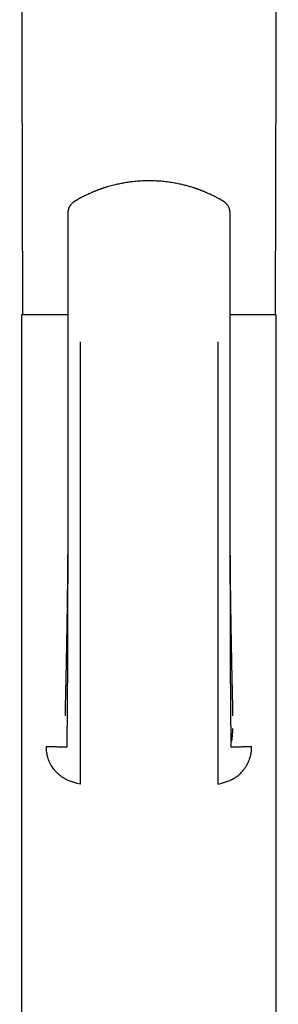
# Model space of a CAD drawing. Header units: millimetres. Extents: x 8 to 719, y 12 to 786.
# Tile 33 of 37: x 422 to 447, y 583 to 679. Entities that reach past the tile are written whole.
import ezdxf

# ---------------------------------------------------------------- set-up
doc = ezdxf.new("R2010")
doc.units = ezdxf.units.MM

msp = doc.modelspace()

# ---------------------------------------------------------------- linework, layer by layer
at = {"color": 7, "linetype": 'Continuous', "lineweight": 30}
for p, q in [((442.759, 660.322), (442.759, 660.321)), ((422.469, 650.316), (422.469, 581.186)), ((426.962, 650.316), (422.469, 650.316)), ((447.269, 650.316), (442.776, 650.316)), ((447.269, 581.186), (447.269, 650.316)), ((426.966, 647.684), (426.969, 647.684)), ((428.169, 604.638), (427.869, 604.727)), ((441.569, 604.638), (441.869, 604.727)), ((422.469, 584.797), (422.469, 583.297)), ((447.269, 583.297), (447.269, 584.797))]:
    msp.add_line(p, q, dxfattribs=at)
at = {"color": 7, "linetype": 'Continuous', "lineweight": 30, "flags": 128}
for points in [[(422.276, 755.184), (422.386, 712.437), (422.547, 650.316)], [(447.192, 650.316), (447.352, 712.433), (447.463, 755.187)]]:
    msp.add_lwpolyline(points, dxfattribs=at)
at = {"color": 7, "linetype": 'Continuous', "lineweight": 30}
for points, knots in [([(442.067, 661.395), (442, 661.435), (441.87, 661.512), (441.676, 661.621), (441.49, 661.722), (441.313, 661.815), (441.144, 661.901), (440.986, 661.978), (440.839, 662.047), (440.704, 662.109), (440.577, 662.165), (440.459, 662.217), (440.345, 662.265), (440.236, 662.31), (440.133, 662.352), (440.042, 662.388), (439.962, 662.419), (439.897, 662.443), (439.846, 662.463), (439.806, 662.478), (439.772, 662.49), (439.743, 662.501), (439.72, 662.509), (439.699, 662.517), (439.675, 662.525), (439.644, 662.537), (439.603, 662.551), (439.546, 662.571), (439.475, 662.595), (439.394, 662.623), (439.313, 662.65), (439.198, 662.687), (439.048, 662.734), (438.866, 662.789), (438.682, 662.842), (438.489, 662.894), (438.283, 662.946), (438.065, 662.998), (437.833, 663.05), (437.59, 663.099), (437.333, 663.147), (437.064, 663.192), (436.782, 663.233), (436.488, 663.27), (436.184, 663.302), (435.876, 663.327), (435.571, 663.345), (435.274, 663.357), (434.978, 663.362), (434.686, 663.361), (434.396, 663.355), (434.116, 663.342), (433.845, 663.325), (433.584, 663.304), (433.331, 663.278), (433.094, 663.25), (432.873, 663.22), (432.666, 663.189), (432.461, 663.156), (432.251, 663.118), (432.03, 663.075), (431.801, 663.026), (431.564, 662.972), (431.32, 662.912), (431.066, 662.844), (430.858, 662.784), (430.699, 662.736), (430.591, 662.703), (430.484, 662.669), (430.383, 662.635), (430.29, 662.604), (430.208, 662.576), (430.137, 662.551), (430.082, 662.532), (430.041, 662.517), (430.012, 662.506), (429.988, 662.497), (429.968, 662.49), (429.952, 662.485), (429.937, 662.479), (429.917, 662.471), (429.885, 662.46), (429.841, 662.443), (429.786, 662.422), (429.72, 662.396), (429.642, 662.366), (429.554, 662.331), (429.457, 662.291), (429.35, 662.247), (429.234, 662.197), (429.108, 662.142), (428.972, 662.08), (428.827, 662.013), (428.666, 661.936), (428.491, 661.848), (428.3, 661.75), (428.099, 661.641), (427.887, 661.523), (427.745, 661.439), (427.672, 661.395)], [0, 0, 0, 0, 0.015692, 0.030639, 0.044843, 0.058302, 0.071017, 0.082987, 0.093592, 0.103535, 0.112816, 0.121436, 0.129394, 0.137635, 0.145022, 0.151555, 0.157236, 0.162062, 0.165433, 0.168225, 0.170583, 0.172639, 0.174255, 0.175483, 0.177087, 0.179325, 0.182196, 0.1857, 0.191366, 0.197092, 0.202744, 0.208324, 0.221316, 0.233894, 0.24606, 0.259332, 0.273383, 0.288211, 0.303817, 0.3202, 0.33736, 0.355297, 0.37401, 0.393501, 0.41377, 0.434208, 0.454231, 0.473737, 0.49273, 0.512261, 0.531214, 0.549589, 0.567386, 0.584607, 0.601253, 0.617322, 0.631546, 0.645286, 0.658638, 0.672591, 0.687406, 0.703086, 0.718861, 0.735426, 0.752784, 0.770936, 0.778284, 0.785756, 0.793346, 0.800551, 0.807019, 0.812749, 0.817742, 0.821997, 0.824364, 0.826421, 0.828165, 0.829576, 0.830636, 0.831457, 0.832756, 0.835037, 0.838141, 0.84207, 0.846822, 0.852398, 0.858799, 0.865719, 0.8734, 0.881841, 0.891043, 0.901007, 0.911731, 0.923216, 0.93673, 0.951165, 0.966522, 0.9828, 1, 1, 1, 1]), ([(427.672, 661.395), (427.657, 661.386), (427.629, 661.369), (427.592, 661.345), (427.562, 661.324), (427.533, 661.304), (427.502, 661.28), (427.464, 661.25), (427.427, 661.219), (427.393, 661.189), (427.362, 661.16), (427.333, 661.131), (427.305, 661.102), (427.28, 661.074), (427.252, 661.041), (427.224, 661.006), (427.198, 660.97), (427.174, 660.936), (427.152, 660.902), (427.126, 660.859), (427.101, 660.812), (427.077, 660.763), (427.058, 660.718), (427.043, 660.678), (427.03, 660.639), (427.019, 660.603), (427.01, 660.57), (427.002, 660.537), (426.995, 660.499), (426.987, 660.449), (426.98, 660.389), (426.979, 660.345), (426.978, 660.321)], [0, 0, 0, 0, 0.038821, 0.071653, 0.098395, 0.118944, 0.1516, 0.186188, 0.228888, 0.260414, 0.289192, 0.325391, 0.354115, 0.381056, 0.412827, 0.449798, 0.484246, 0.513881, 0.542745, 0.578423, 0.62396, 0.6641, 0.699271, 0.732146, 0.760426, 0.789805, 0.814778, 0.836345, 0.864513, 0.901407, 0.946691, 1, 1, 1, 1]), ([(442.76, 660.321), (442.759, 660.345), (442.758, 660.389), (442.752, 660.449), (442.744, 660.499), (442.736, 660.537), (442.728, 660.57), (442.72, 660.603), (442.709, 660.639), (442.696, 660.676), (442.683, 660.712), (442.667, 660.749), (442.649, 660.79), (442.627, 660.833), (442.604, 660.873), (442.583, 660.907), (442.564, 660.938), (442.542, 660.969), (442.516, 661.004), (442.488, 661.039), (442.461, 661.07), (442.436, 661.098), (442.412, 661.125), (442.387, 661.15), (442.364, 661.171), (442.345, 661.189), (442.326, 661.206), (442.304, 661.226), (442.279, 661.247), (442.257, 661.264), (442.241, 661.277), (442.228, 661.286), (442.215, 661.296), (442.199, 661.309), (442.176, 661.324), (442.147, 661.345), (442.109, 661.369), (442.082, 661.386), (442.066, 661.395)], [0, 0, 0, 0, 0.05337, 0.098684, 0.135581, 0.163731, 0.185263, 0.210212, 0.239585, 0.267864, 0.296065, 0.325419, 0.358098, 0.395143, 0.433384, 0.461076, 0.486126, 0.514914, 0.54833, 0.584419, 0.615958, 0.642331, 0.669979, 0.698812, 0.723084, 0.740173, 0.758434, 0.780743, 0.807844, 0.8314, 0.843791, 0.855549, 0.866779, 0.881059, 0.901608, 0.928349, 0.96118, 1, 1, 1, 1]), ([(426.98, 660.322), (426.98, 660.269), (426.979, 660.064), (426.978, 659.702), (426.977, 659.232), (426.976, 658.749), (426.975, 658.253), (426.974, 657.745), (426.973, 657.238), (426.972, 656.733), (426.971, 656.232), (426.97, 655.72), (426.969, 655.197), (426.969, 654.664), (426.968, 654.119), (426.967, 653.563), (426.966, 652.996), (426.965, 652.418), (426.965, 651.829), (426.964, 651.23), (426.963, 650.631), (426.963, 650.033), (426.962, 649.438), (426.962, 648.833), (426.961, 648.247), (426.961, 647.863), (426.961, 647.684)], [0, 0, 0, 0, 0.0126041, 0.0487636, 0.0859522, 0.1241702, 0.163418, 0.2036959, 0.2450042, 0.2837758, 0.3234138, 0.3639187, 0.4052907, 0.44753, 0.4906371, 0.5346121, 0.5794553, 0.6251669, 0.6717469, 0.7191955, 0.7675127, 0.8138642, 0.8609875, 0.9088822, 0.9575477, 1, 1, 1, 1]), ([(442.778, 647.686), (442.777, 648.044), (442.777, 648.794), (442.776, 649.939), (442.774, 651.125), (442.773, 652.321), (442.771, 653.527), (442.769, 654.719), (442.768, 655.898), (442.766, 657.063), (442.763, 658.236), (442.761, 659.324), (442.759, 660.02), (442.759, 660.322)], [0, 0, 0, 0, 0.085078, 0.178077, 0.271881, 0.366487, 0.461894, 0.558102, 0.649548, 0.741711, 0.834595, 0.928207, 1, 1, 1, 1]), ([(426.965, 647.686), (426.965, 647.482), (426.964, 647.079), (426.962, 646.479), (426.961, 645.891), (426.961, 645.316), (426.96, 644.752), (426.96, 644.201), (426.96, 643.663), (426.96, 643.129), (426.96, 642.599), (426.961, 642.076), (426.961, 641.566), (426.961, 641.071), (426.962, 640.589), (426.962, 640.122), (426.962, 639.669), (426.963, 639.23), (426.963, 638.805), (426.963, 638.395), (426.964, 637.999), (426.964, 637.624), (426.964, 637.269), (426.964, 636.935), (426.965, 636.612), (426.965, 636.303), (426.965, 635.87), (426.965, 635.31), (426.966, 634.621), (426.966, 633.936), (426.966, 633.254), (426.967, 632.575), (426.967, 631.793), (426.967, 631.172), (426.966, 630.716), (426.966, 630.533), (426.966, 630.359), (426.965, 630.186), (426.964, 630.016), (426.963, 629.848), (426.962, 629.695), (426.961, 629.556), (426.961, 629.431), (426.96, 629.354), (426.96, 629.317)], [0, 0, 0, 0, 0.033069, 0.065512, 0.097319, 0.128479, 0.158986, 0.188832, 0.21801, 0.246515, 0.27565, 0.304036, 0.331669, 0.358545, 0.384662, 0.410017, 0.434607, 0.458432, 0.481491, 0.503782, 0.525304, 0.54606, 0.564927, 0.583115, 0.600623, 0.617454, 0.633607, 0.671284, 0.70877, 0.74609, 0.783251, 0.820261, 0.857127, 0.911381, 0.921911, 0.931957, 0.941481, 0.950485, 0.96053, 0.969847, 0.978443, 0.986326, 0.993507, 1, 1, 1, 1]), ([(428.169, 647.686), (428.169, 646.213), (428.169, 643.267), (428.169, 638.859), (428.169, 634.462), (428.169, 630.081), (428.169, 625.962), (428.169, 622.103), (428.169, 618.503), (428.169, 615.817), (428.169, 614.032), (428.169, 613.14), (428.169, 612.251), (428.169, 611.361), (428.169, 610.495), (428.169, 609.736), (428.169, 609.092), (428.169, 608.564), (428.169, 608.097), (428.169, 607.666), (428.169, 607.304), (428.169, 607.031), (428.169, 606.929), (428.169, 606.878)], [0, 0, 0, 0, 0.100118, 0.200225, 0.300317, 0.400397, 0.500464, 0.58384, 0.667207, 0.750568, 0.771408, 0.792247, 0.813086, 0.833919, 0.854718, 0.8755, 0.891066, 0.906639, 0.922195, 0.937735, 0.958479, 0.979224, 1, 1, 1, 1]), ([(441.569, 647.686), (441.569, 647.114), (441.569, 645.97), (441.569, 644.256), (441.569, 642.543), (441.569, 640.83), (441.569, 639.117), (441.569, 637.403), (441.569, 635.735), (441.569, 634.116), (441.569, 632.546), (441.569, 630.979), (441.569, 629.419), (441.569, 627.865), (441.569, 626.345), (441.569, 624.858), (441.569, 623.405), (441.569, 621.958), (441.569, 620.615), (441.569, 619.37), (441.569, 618.221), (441.569, 617.059), (441.569, 615.941), (441.569, 614.868), (441.569, 613.837), (441.569, 613.006), (441.569, 612.379), (441.569, 611.96), (441.569, 611.54), (441.569, 611.12), (441.569, 610.705), (441.569, 610.338), (441.569, 610.02), (441.569, 609.749), (441.569, 609.484), (441.569, 609.225), (441.569, 608.975), (441.569, 608.734), (441.569, 608.505), (441.569, 608.288), (441.569, 608.087), (441.569, 607.901), (441.569, 607.731), (441.569, 607.578), (441.569, 607.442), (441.569, 607.322), (441.569, 607.208), (441.569, 607.104), (441.569, 607.011), (441.569, 606.935), (441.569, 606.897), (441.569, 606.878)], [0, 0, 0, 0, 0.038871, 0.077719, 0.116565, 0.155432, 0.194343, 0.233327, 0.272387, 0.308233, 0.344083, 0.379894, 0.415629, 0.451255, 0.486724, 0.520375, 0.553833, 0.5872, 0.620611, 0.647017, 0.673663, 0.700641, 0.728041, 0.751687, 0.775748, 0.800243, 0.809985, 0.819794, 0.829669, 0.839611, 0.84962, 0.859695, 0.866605, 0.873544, 0.880514, 0.887516, 0.894554, 0.90162, 0.908707, 0.915814, 0.922937, 0.930068, 0.937198, 0.944314, 0.951414, 0.958492, 0.965539, 0.974284, 0.982952, 0.991531, 1, 1, 1, 1]), ([(442.778, 629.317), (442.778, 629.323), (442.778, 629.335), (442.777, 629.367), (442.775, 629.408), (442.774, 629.46), (442.773, 629.522), (442.772, 629.594), (442.772, 629.674), (442.772, 629.759), (442.772, 629.848), (442.772, 629.958), (442.772, 630.091), (442.772, 630.248), (442.772, 630.431), (442.772, 630.643), (442.772, 630.885), (442.772, 631.14), (442.772, 631.409), (442.772, 631.692), (442.772, 631.99), (442.772, 632.301), (442.772, 632.625), (442.772, 632.962), (442.772, 633.313), (442.772, 633.935), (442.773, 634.826), (442.773, 635.982), (442.774, 637.14), (442.775, 638.303), (442.777, 639.473), (442.778, 640.649), (442.779, 641.562), (442.779, 642.212), (442.779, 642.597), (442.78, 642.974), (442.78, 643.345), (442.78, 643.707), (442.78, 644.061), (442.78, 644.398), (442.78, 644.717), (442.78, 645.02), (442.78, 645.309), (442.78, 645.584), (442.78, 645.845), (442.78, 646.093), (442.78, 646.299), (442.78, 646.466), (442.78, 646.598), (442.78, 646.729), (442.78, 646.863), (442.78, 647.006), (442.779, 647.16), (442.779, 647.325), (442.779, 647.502), (442.779, 647.623), (442.779, 647.686)], [0, 0, 0, 0, 0.002486, 0.0050714, 0.0078938, 0.01106, 0.014583, 0.0185622, 0.0230197, 0.0277241, 0.0325807, 0.0375894, 0.0457675, 0.0543211, 0.0632499, 0.0757958, 0.0890145, 0.1029057, 0.1174694, 0.1330236, 0.1492781, 0.1662333, 0.1838896, 0.2022477, 0.2213084, 0.2410727, 0.3039022, 0.3667156, 0.4295296, 0.4923544, 0.556046, 0.619718, 0.6833376, 0.7043152, 0.7252689, 0.7457328, 0.7654782, 0.7853929, 0.8045185, 0.8228549, 0.8399564, 0.8563094, 0.8719144, 0.8867717, 0.9008819, 0.9142456, 0.9268634, 0.934265, 0.9413841, 0.9482274, 0.9553598, 0.9631425, 0.9714185, 0.9803205, 0.9898479, 1, 1, 1, 1]), ([(426.961, 629.89), (426.96, 629.474), (426.959, 628.527), (426.956, 627.047), (426.952, 625.447), (426.948, 623.841), (426.944, 622.428), (426.941, 621.211), (426.938, 620.192), (426.934, 619.18), (426.931, 618.176), (426.927, 617.185), (426.924, 616.208), (426.921, 615.32), (426.917, 614.519), (426.914, 613.804), (426.908, 613.1), (426.903, 612.533), (426.898, 612.1), (426.895, 611.798), (426.892, 611.502), (426.89, 611.211), (426.888, 610.928), (426.886, 610.654), (426.884, 610.397), (426.883, 610.159), (426.882, 609.94), (426.881, 609.733), (426.88, 609.541), (426.879, 609.364), (426.879, 609.203), (426.878, 609.058), (426.878, 608.93), (426.878, 608.817), (426.878, 608.715), (426.878, 608.624), (426.878, 608.544), (426.878, 608.478), (426.878, 608.423), (426.877, 608.374), (426.878, 608.334), (426.878, 608.304), (426.879, 608.287), (426.878, 608.277), (426.878, 608.273), (426.87, 608.27), (426.849, 608.267), (426.814, 608.265), (426.767, 608.262), (426.707, 608.261), (426.632, 608.26), (426.545, 608.259), (426.446, 608.26), (426.337, 608.261), (426.213, 608.262), (426.074, 608.265), (425.927, 608.269), (425.776, 608.273), (425.622, 608.277), (425.456, 608.283), (425.277, 608.289), (425.086, 608.296), (424.947, 608.302), (424.877, 608.305)], [0, 0, 0, 0, 0.037754, 0.086109, 0.134733, 0.183673, 0.232802, 0.26408, 0.295284, 0.326329, 0.357133, 0.387614, 0.417694, 0.447299, 0.469724, 0.491796, 0.51351, 0.534871, 0.544346, 0.553746, 0.563076, 0.572334, 0.581521, 0.590636, 0.599676, 0.607785, 0.615837, 0.623833, 0.631784, 0.639706, 0.64762, 0.655542, 0.663493, 0.671493, 0.679555, 0.688672, 0.697911, 0.7073, 0.716858, 0.726604, 0.739679, 0.753138, 0.767014, 0.777912, 0.789086, 0.800548, 0.812316, 0.824411, 0.836601, 0.849073, 0.861803, 0.874767, 0.88674, 0.898876, 0.911164, 0.923588, 0.936128, 0.946655, 0.957244, 0.967884, 0.978563, 0.98927, 1, 1, 1, 1]), ([(426.961, 629.893), (426.961, 629.879), (426.961, 629.847), (426.961, 629.795), (426.961, 629.736), (426.961, 629.672), (426.96, 629.61), (426.96, 629.554), (426.96, 629.508), (426.96, 629.47), (426.96, 629.436), (426.96, 629.402), (426.96, 629.359), (426.96, 629.309), (426.96, 629.25), (426.959, 629.189), (426.959, 629.127), (426.959, 629.065), (426.959, 629.008), (426.959, 628.959), (426.959, 628.919), (426.958, 628.885), (426.958, 628.847), (426.958, 628.802), (426.958, 628.752), (426.958, 628.697), (426.958, 628.637), (426.957, 628.581), (426.957, 628.53), (426.957, 628.487), (426.957, 628.451), (426.957, 628.422), (426.957, 628.396), (426.956, 628.366), (426.956, 628.328), (426.956, 628.284), (426.956, 628.232), (426.956, 628.179), (426.955, 628.126), (426.955, 628.078), (426.955, 628.035), (426.955, 627.995), (426.955, 627.947), (426.954, 627.887), (426.954, 627.812), (426.954, 627.735), (426.953, 627.662), (426.953, 627.601), (426.953, 627.551), (426.952, 627.51), (426.952, 627.475), (426.952, 627.433), (426.952, 627.374), (426.951, 627.298), (426.951, 627.22), (426.95, 627.15), (426.95, 627.086), (426.949, 627.021), (426.949, 626.952), (426.948, 626.873), (426.948, 626.789), (426.947, 626.703), (426.947, 626.631), (426.946, 626.578), (426.946, 626.542), (426.946, 626.512), (426.946, 626.481), (426.945, 626.446), (426.945, 626.405), (426.945, 626.366), (426.945, 626.328), (426.944, 626.294), (426.944, 626.259), (426.944, 626.221), (426.943, 626.185), (426.943, 626.154), (426.943, 626.131), (426.943, 626.116), (426.943, 626.103), (426.943, 626.089), (426.942, 626.064), (426.942, 626.025), (426.942, 625.97), (426.941, 625.906), (426.941, 625.831), (426.94, 625.747), (426.939, 625.669), (426.939, 625.6), (426.938, 625.54), (426.937, 625.474), (426.937, 625.399), (426.936, 625.314), (426.935, 625.243), (426.935, 625.189), (426.935, 625.158), (426.934, 625.134), (426.934, 625.112), (426.934, 625.088), (426.934, 625.057), (426.933, 625.021), (426.933, 624.969), (426.932, 624.907), (426.931, 624.838), (426.931, 624.776), (426.93, 624.718), (426.929, 624.65), (426.929, 624.571), (426.928, 624.487), (426.927, 624.411), (426.926, 624.347), (426.926, 624.296), (426.925, 624.257), (426.925, 624.231), (426.925, 624.211), (426.925, 624.193), (426.924, 624.167), (426.924, 624.133), (426.923, 624.087), (426.923, 624.033), (426.922, 623.975), (426.922, 623.924), (426.921, 623.881), (426.921, 623.844), (426.92, 623.809), (426.92, 623.772), (426.919, 623.728), (426.919, 623.678), (426.918, 623.625), (426.917, 623.561), (426.916, 623.489), (426.915, 623.413), (426.915, 623.347), (426.914, 623.294), (426.913, 623.251), (426.913, 623.214), (426.912, 623.173), (426.912, 623.126), (426.911, 623.065), (426.91, 622.996), (426.909, 622.933), (426.909, 622.882), (426.908, 622.835), (426.907, 622.777), (426.906, 622.713), (426.905, 622.648), (426.905, 622.591), (426.904, 622.545), (426.904, 622.511), (426.903, 622.482), (426.903, 622.46), (426.903, 622.44), (426.902, 622.418), (426.902, 622.388), (426.901, 622.351), (426.901, 622.294), (426.9, 622.221), (426.898, 622.139), (426.897, 622.063), (426.896, 621.987), (426.895, 621.906), (426.894, 621.819), (426.892, 621.726), (426.891, 621.646), (426.89, 621.585), (426.89, 621.547), (426.889, 621.518), (426.889, 621.493), (426.888, 621.466), (426.888, 621.427), (426.887, 621.378), (426.886, 621.322), (426.885, 621.267), (426.885, 621.209), (426.884, 621.152), (426.883, 621.097), (426.882, 621.052), (426.881, 621.012), (426.881, 620.974), (426.88, 620.932), (426.879, 620.885), (426.879, 620.83), (426.878, 620.767), (426.876, 620.7), (426.875, 620.628), (426.874, 620.556), (426.873, 620.482), (426.872, 620.406), (426.87, 620.329), (426.869, 620.25), (426.868, 620.172), (426.867, 620.098), (426.865, 620.018), (426.864, 619.928), (426.862, 619.832), (426.86, 619.736), (426.859, 619.639), (426.857, 619.539), (426.855, 619.438), (426.854, 619.341), (426.852, 619.239), (426.85, 619.14), (426.848, 619.044), (426.847, 618.956), (426.845, 618.867), (426.844, 618.782), (426.843, 618.716), (426.842, 618.666), (426.841, 618.627), (426.84, 618.58), (426.839, 618.528), (426.838, 618.475), (426.837, 618.426), (426.836, 618.372), (426.835, 618.309), (426.834, 618.238), (426.833, 618.17), (426.832, 618.103), (426.83, 618.038), (426.829, 617.971), (426.828, 617.905), (426.827, 617.835), (426.825, 617.77), (426.824, 617.712), (426.823, 617.663), (426.823, 617.614), (426.822, 617.563), (426.821, 617.511), (426.82, 617.459), (426.819, 617.399), (426.817, 617.324), (426.816, 617.242), (426.814, 617.161), (426.813, 617.086), (426.812, 617.015), (426.81, 616.957), (426.81, 616.911), (426.809, 616.872), (426.808, 616.826), (426.807, 616.775), (426.806, 616.725), (426.805, 616.68), (426.805, 616.642), (426.804, 616.609), (426.803, 616.575), (426.803, 616.534), (426.802, 616.489), (426.801, 616.446), (426.8, 616.392), (426.799, 616.325), (426.797, 616.245), (426.795, 616.163), (426.794, 616.082), (426.792, 616.004), (426.791, 615.93), (426.789, 615.859), (426.788, 615.798), (426.787, 615.749), (426.787, 615.712), (426.786, 615.674), (426.785, 615.63), (426.784, 615.582), (426.783, 615.534), (426.782, 615.488), (426.781, 615.44), (426.78, 615.394), (426.779, 615.347), (426.778, 615.301), (426.777, 615.251), (426.776, 615.198), (426.774, 615.138), (426.773, 615.08), (426.772, 615.028), (426.771, 614.987), (426.77, 614.951), (426.769, 614.921), (426.769, 614.893), (426.768, 614.862), (426.767, 614.802), (426.764, 614.715), (426.762, 614.602), (426.759, 614.484), (426.756, 614.368), (426.753, 614.247), (426.75, 614.132), (426.747, 614.018), (426.744, 613.893), (426.741, 613.752), (426.737, 613.597), (426.734, 613.445), (426.731, 613.294), (426.728, 613.147), (426.725, 613.021), (426.723, 612.91), (426.721, 612.812), (426.719, 612.718), (426.717, 612.627), (426.715, 612.539), (426.714, 612.451), (426.712, 612.356), (426.71, 612.254), (426.708, 612.15), (426.706, 612.056), (426.705, 611.968), (426.703, 611.878), (426.702, 611.787), (426.7, 611.704), (426.699, 611.637), (426.698, 611.584), (426.697, 611.542), (426.696, 611.513), (426.696, 611.494), (426.696, 611.483), (426.696, 611.471), (426.695, 611.458), (426.695, 611.443), (426.695, 611.427), (426.694, 611.41), (426.694, 611.395), (426.694, 611.382), (426.694, 611.372), (426.693, 611.363), (426.693, 611.356), (426.693, 611.348), (426.693, 611.341), (426.693, 611.331), (426.692, 611.32), (426.692, 611.311), (426.692, 611.304), (426.692, 611.299), (426.692, 611.296), (426.692, 611.297), (426.692, 611.297)], [0, 0, 0, 0, 0.002296, 0.004878, 0.007757, 0.01094, 0.014095, 0.016821, 0.018998, 0.020794, 0.022293, 0.023943, 0.025808, 0.028451, 0.031302, 0.034361, 0.037459, 0.040465, 0.043379, 0.045908, 0.047633, 0.049149, 0.05099, 0.053175, 0.055679, 0.058383, 0.061271, 0.064342, 0.066613, 0.06879, 0.070588, 0.072003, 0.073056, 0.074376, 0.076301, 0.07866, 0.080898, 0.083846, 0.086453, 0.088754, 0.090857, 0.092769, 0.09468, 0.097884, 0.101557, 0.105668, 0.109217, 0.112206, 0.114674, 0.116641, 0.118246, 0.119718, 0.12278, 0.127005, 0.130842, 0.134218, 0.137327, 0.140289, 0.143775, 0.147564, 0.151813, 0.156146, 0.160274, 0.162359, 0.164074, 0.165439, 0.16689, 0.168613, 0.170607, 0.172857, 0.17444, 0.176112, 0.177871, 0.179719, 0.18164, 0.183245, 0.18431, 0.184949, 0.185522, 0.186207, 0.187004, 0.189187, 0.191929, 0.195146, 0.198659, 0.202999, 0.20747, 0.210293, 0.213108, 0.216358, 0.22006, 0.224222, 0.228817, 0.230648, 0.232164, 0.233367, 0.234274, 0.235391, 0.236935, 0.238852, 0.240767, 0.244541, 0.247993, 0.251048, 0.253725, 0.256603, 0.26113, 0.26535, 0.2691, 0.27237, 0.274768, 0.276697, 0.278156, 0.278693, 0.279522, 0.28083, 0.282611, 0.284497, 0.287764, 0.290635, 0.293113, 0.29525, 0.297061, 0.29861, 0.300395, 0.302633, 0.305151, 0.307754, 0.310441, 0.314675, 0.318454, 0.321742, 0.324547, 0.326307, 0.328142, 0.330054, 0.332345, 0.335203, 0.339063, 0.342654, 0.344545, 0.346701, 0.349706, 0.353036, 0.35629, 0.359467, 0.361449, 0.363185, 0.364586, 0.36565, 0.366467, 0.367561, 0.369034, 0.370886, 0.373005, 0.377655, 0.381671, 0.385287, 0.389035, 0.392993, 0.397327, 0.402007, 0.406945, 0.409265, 0.411174, 0.412608, 0.413616, 0.414901, 0.416699, 0.419417, 0.422223, 0.424983, 0.427696, 0.430851, 0.433619, 0.435882, 0.437683, 0.439542, 0.44161, 0.443889, 0.446618, 0.449836, 0.453398, 0.45669, 0.46053, 0.464223, 0.46787, 0.471811, 0.475829, 0.479807, 0.483505, 0.486974, 0.491805, 0.49694, 0.501508, 0.506207, 0.511524, 0.516649, 0.521335, 0.526176, 0.532034, 0.536221, 0.540711, 0.545358, 0.5496, 0.553598, 0.555276, 0.557179, 0.559531, 0.56233, 0.565094, 0.567455, 0.569784, 0.573294, 0.576958, 0.580512, 0.583622, 0.587081, 0.590415, 0.593717, 0.597164, 0.601035, 0.603581, 0.605946, 0.608362, 0.611009, 0.613794, 0.616186, 0.619031, 0.622883, 0.627516, 0.631553, 0.635144, 0.638943, 0.642426, 0.643987, 0.645905, 0.64838, 0.651118, 0.653682, 0.656049, 0.657997, 0.659423, 0.661122, 0.663257, 0.665677, 0.667911, 0.669928, 0.673936, 0.678269, 0.682211, 0.686456, 0.690721, 0.694259, 0.697825, 0.701614, 0.703701, 0.705432, 0.707297, 0.709611, 0.712325, 0.714668, 0.717043, 0.719579, 0.722015, 0.724289, 0.726805, 0.729274, 0.731999, 0.735084, 0.738743, 0.741019, 0.743234, 0.74522, 0.746653, 0.747973, 0.749607, 0.751495, 0.757309, 0.763334, 0.769188, 0.775651, 0.781273, 0.787961, 0.793492, 0.79887, 0.807434, 0.815484, 0.823162, 0.831541, 0.839669, 0.84713, 0.852596, 0.858301, 0.86386, 0.868861, 0.874188, 0.879777, 0.884809, 0.891952, 0.899356, 0.905558, 0.911506, 0.918443, 0.926039, 0.933652, 0.94025, 0.945325, 0.949837, 0.954192, 0.955575, 0.956916, 0.958366, 0.960154, 0.962284, 0.964756, 0.967447, 0.970079, 0.972259, 0.974038, 0.975706, 0.977307, 0.97888, 0.980671, 0.982721, 0.986278, 0.989655, 0.992803, 0.995731, 0.999947, 1, 1, 1, 1]), ([(443.047, 611.301), (443.047, 611.301), (443.047, 611.301), (443.047, 611.302), (443.046, 611.306), (443.046, 611.312), (443.046, 611.32), (443.046, 611.33), (443.046, 611.34), (443.045, 611.351), (443.045, 611.362), (443.045, 611.375), (443.045, 611.391), (443.044, 611.413), (443.044, 611.441), (443.043, 611.472), (443.042, 611.503), (443.042, 611.534), (443.041, 611.567), (443.04, 611.601), (443.04, 611.631), (443.039, 611.66), (443.039, 611.686), (443.038, 611.717), (443.038, 611.753), (443.037, 611.797), (443.036, 611.844), (443.035, 611.891), (443.034, 611.931), (443.034, 611.965), (443.033, 611.994), (443.033, 612.025), (443.032, 612.058), (443.031, 612.098), (443.03, 612.143), (443.03, 612.195), (443.028, 612.253), (443.027, 612.313), (443.026, 612.389), (443.024, 612.478), (443.022, 612.584), (443.02, 612.692), (443.018, 612.8), (443.016, 612.909), (443.014, 613.017), (443.011, 613.12), (443.009, 613.216), (443.007, 613.308), (443.005, 613.403), (443.003, 613.498), (443.001, 613.596), (442.999, 613.703), (442.996, 613.812), (442.994, 613.914), (442.992, 614.002), (442.99, 614.079), (442.988, 614.146), (442.987, 614.209), (442.985, 614.273), (442.983, 614.344), (442.981, 614.414), (442.98, 614.481), (442.978, 614.547), (442.976, 614.617), (442.975, 614.693), (442.973, 614.767), (442.971, 614.84), (442.969, 614.91), (442.968, 614.978), (442.966, 615.04), (442.965, 615.094), (442.964, 615.143), (442.963, 615.192), (442.962, 615.243), (442.961, 615.294), (442.959, 615.349), (442.958, 615.406), (442.957, 615.469), (442.956, 615.531), (442.954, 615.604), (442.952, 615.686), (442.951, 615.776), (442.949, 615.86), (442.947, 615.944), (442.946, 616.028), (442.944, 616.1), (442.943, 616.167), (442.942, 616.232), (442.94, 616.303), (442.939, 616.373), (442.938, 616.441), (442.936, 616.51), (442.935, 616.581), (442.934, 616.64), (442.933, 616.69), (442.932, 616.734), (442.931, 616.779), (442.931, 616.822), (442.93, 616.858), (442.929, 616.89), (442.929, 616.924), (442.928, 616.965), (442.927, 617.01), (442.926, 617.063), (442.925, 617.121), (442.924, 617.183), (442.923, 617.245), (442.922, 617.307), (442.92, 617.369), (442.919, 617.429), (442.918, 617.488), (442.917, 617.544), (442.916, 617.589), (442.916, 617.619), (442.915, 617.644), (442.915, 617.674), (442.914, 617.719), (442.913, 617.773), (442.912, 617.83), (442.911, 617.878), (442.91, 617.917), (442.91, 617.951), (442.909, 617.988), (442.908, 618.036), (442.907, 618.092), (442.906, 618.152), (442.905, 618.209), (442.904, 618.28), (442.902, 618.361), (442.901, 618.451), (442.899, 618.518), (442.898, 618.567), (442.898, 618.601), (442.897, 618.639), (442.896, 618.685), (442.895, 618.733), (442.894, 618.791), (442.893, 618.856), (442.892, 618.931), (442.891, 619.005), (442.889, 619.075), (442.888, 619.144), (442.887, 619.21), (442.886, 619.28), (442.884, 619.352), (442.883, 619.424), (442.882, 619.489), (442.881, 619.543), (442.88, 619.588), (442.88, 619.624), (442.879, 619.66), (442.878, 619.698), (442.878, 619.749), (442.877, 619.811), (442.875, 619.88), (442.874, 619.948), (442.873, 620.011), (442.872, 620.068), (442.871, 620.118), (442.871, 620.162), (442.87, 620.205), (442.869, 620.251), (442.868, 620.302), (442.867, 620.357), (442.866, 620.417), (442.865, 620.481), (442.864, 620.544), (442.863, 620.603), (442.863, 620.656), (442.862, 620.705), (442.861, 620.755), (442.86, 620.809), (442.859, 620.87), (442.858, 620.932), (442.857, 620.987), (442.857, 621.028), (442.856, 621.055), (442.856, 621.077), (442.855, 621.099), (442.855, 621.13), (442.854, 621.17), (442.854, 621.22), (442.853, 621.28), (442.852, 621.354), (442.85, 621.436), (442.849, 621.512), (442.848, 621.575), (442.847, 621.633), (442.846, 621.701), (442.845, 621.762), (442.845, 621.814), (442.844, 621.854), (442.844, 621.889), (442.843, 621.917), (442.843, 621.94), (442.842, 621.965), (442.842, 621.997), (442.841, 622.037), (442.841, 622.082), (442.84, 622.128), (442.84, 622.172), (442.839, 622.215), (442.838, 622.259), (442.838, 622.303), (442.837, 622.341), (442.837, 622.375), (442.836, 622.405), (442.836, 622.435), (442.835, 622.478), (442.834, 622.534), (442.834, 622.604), (442.833, 622.675), (442.832, 622.745), (442.831, 622.81), (442.83, 622.874), (442.829, 622.94), (442.828, 623.011), (442.827, 623.089), (442.826, 623.162), (442.825, 623.225), (442.825, 623.271), (442.824, 623.307), (442.824, 623.335), (442.824, 623.364), (442.823, 623.403), (442.823, 623.448), (442.822, 623.497), (442.821, 623.546), (442.821, 623.595), (442.82, 623.644), (442.82, 623.69), (442.819, 623.729), (442.819, 623.759), (442.819, 623.782), (442.818, 623.805), (442.818, 623.833), (442.818, 623.871), (442.817, 623.921), (442.816, 623.981), (442.816, 624.043), (442.815, 624.1), (442.814, 624.152), (442.814, 624.202), (442.813, 624.257), (442.813, 624.32), (442.812, 624.381), (442.811, 624.438), (442.811, 624.488), (442.81, 624.539), (442.81, 624.585), (442.809, 624.622), (442.809, 624.649), (442.809, 624.67), (442.809, 624.691), (442.808, 624.716), (442.808, 624.749), (442.808, 624.789), (442.807, 624.831), (442.807, 624.872), (442.806, 624.911), (442.806, 624.961), (442.805, 625.021), (442.805, 625.093), (442.804, 625.164), (442.803, 625.24), (442.802, 625.323), (442.802, 625.409), (442.801, 625.483), (442.8, 625.542), (442.8, 625.582), (442.8, 625.618), (442.799, 625.655), (442.799, 625.699), (442.799, 625.75), (442.798, 625.806), (442.798, 625.862), (442.797, 625.923), (442.797, 625.989), (442.796, 626.057), (442.796, 626.116), (442.795, 626.171), (442.795, 626.226), (442.794, 626.278), (442.794, 626.324), (442.794, 626.363), (442.793, 626.405), (442.793, 626.447), (442.793, 626.486), (442.792, 626.518), (442.792, 626.543), (442.792, 626.563), (442.792, 626.586), (442.792, 626.618), (442.791, 626.661), (442.791, 626.709), (442.791, 626.761), (442.79, 626.815), (442.79, 626.871), (442.79, 626.919), (442.789, 626.956), (442.789, 626.982), (442.789, 627.003), (442.789, 627.022), (442.789, 627.044), (442.789, 627.072), (442.788, 627.107), (442.788, 627.145), (442.788, 627.193), (442.788, 627.244), (442.787, 627.298), (442.787, 627.343), (442.787, 627.382), (442.787, 627.418), (442.786, 627.457), (442.786, 627.503), (442.786, 627.561), (442.785, 627.626), (442.785, 627.692), (442.785, 627.754), (442.784, 627.811), (442.784, 627.864), (442.784, 627.908), (442.784, 627.939), (442.784, 627.966), (442.784, 627.996), (442.783, 628.035), (442.783, 628.079), (442.783, 628.137), (442.783, 628.202), (442.782, 628.272), (442.782, 628.337), (442.782, 628.399), (442.781, 628.462), (442.781, 628.528), (442.781, 628.598), (442.781, 628.661), (442.78, 628.717), (442.78, 628.763), (442.78, 628.811), (442.78, 628.857), (442.78, 628.897), (442.78, 628.929), (442.78, 628.953), (442.78, 628.976), (442.78, 629.004), (442.779, 629.039), (442.779, 629.078), (442.779, 629.119), (442.779, 629.16), (442.779, 629.203), (442.779, 629.246), (442.779, 629.291), (442.779, 629.332), (442.778, 629.367), (442.778, 629.394), (442.778, 629.415), (442.778, 629.434), (442.778, 629.456), (442.778, 629.484), (442.778, 629.529), (442.778, 629.587), (442.778, 629.656), (442.778, 629.72), (442.778, 629.784), (442.777, 629.849), (442.777, 629.892), (442.777, 629.915)], [0, 0, 0, 0, 0.000857, 0.00387, 0.006435, 0.009362, 0.012418, 0.015489, 0.018379, 0.020816, 0.023279, 0.025805, 0.028563, 0.031859, 0.036833, 0.041219, 0.044806, 0.048679, 0.052505, 0.055961, 0.059376, 0.061856, 0.06432, 0.067003, 0.070252, 0.074037, 0.07823, 0.081964, 0.085029, 0.087445, 0.089579, 0.091589, 0.094044, 0.096777, 0.09985, 0.103318, 0.107212, 0.111305, 0.11511, 0.12151, 0.12784, 0.134428, 0.140632, 0.146463, 0.152953, 0.158867, 0.163556, 0.168709, 0.173847, 0.178842, 0.1839, 0.189391, 0.195713, 0.200812, 0.205319, 0.209267, 0.212723, 0.215688, 0.21894, 0.222744, 0.226552, 0.229813, 0.23326, 0.236781, 0.240735, 0.245027, 0.248359, 0.252119, 0.256016, 0.259055, 0.261784, 0.264418, 0.266793, 0.269429, 0.272414, 0.274772, 0.277995, 0.28145, 0.284547, 0.287621, 0.292956, 0.297294, 0.301577, 0.305913, 0.310208, 0.314457, 0.316982, 0.320447, 0.324433, 0.32791, 0.33109, 0.334898, 0.338464, 0.341874, 0.343972, 0.34618, 0.34856, 0.350836, 0.352717, 0.354041, 0.355755, 0.357912, 0.360317, 0.362553, 0.365985, 0.369057, 0.372065, 0.375372, 0.378504, 0.381522, 0.384467, 0.387547, 0.390021, 0.39115, 0.392206, 0.393745, 0.395812, 0.398982, 0.401906, 0.404419, 0.406279, 0.407786, 0.409631, 0.411861, 0.415133, 0.418099, 0.42085, 0.423813, 0.428781, 0.433177, 0.437352, 0.438936, 0.440563, 0.442508, 0.444801, 0.447396, 0.449805, 0.453509, 0.457273, 0.461043, 0.464668, 0.467956, 0.471388, 0.474703, 0.47847, 0.482224, 0.485507, 0.488336, 0.490344, 0.492186, 0.493864, 0.495709, 0.497962, 0.501426, 0.505026, 0.508421, 0.511609, 0.514497, 0.516979, 0.519122, 0.521163, 0.523453, 0.525991, 0.528758, 0.531751, 0.53497, 0.538307, 0.541259, 0.54387, 0.546169, 0.548627, 0.55131, 0.554352, 0.557762, 0.560565, 0.56261, 0.563859, 0.564691, 0.56581, 0.567232, 0.569296, 0.571789, 0.574753, 0.578198, 0.582927, 0.586996, 0.589477, 0.592381, 0.595734, 0.599529, 0.601508, 0.603587, 0.605431, 0.606778, 0.607721, 0.608898, 0.61043, 0.612526, 0.614916, 0.6172, 0.619351, 0.621369, 0.623751, 0.625915, 0.627835, 0.629503, 0.630917, 0.632286, 0.63402, 0.63723, 0.640712, 0.644352, 0.647909, 0.651129, 0.654074, 0.657405, 0.660844, 0.664627, 0.668981, 0.671719, 0.674091, 0.675825, 0.676955, 0.678297, 0.680206, 0.682659, 0.68505, 0.687456, 0.689877, 0.692314, 0.69473, 0.696751, 0.698153, 0.699144, 0.700121, 0.701537, 0.703392, 0.705641, 0.709069, 0.712169, 0.714936, 0.717502, 0.719792, 0.722465, 0.725607, 0.729068, 0.731534, 0.734033, 0.736566, 0.739083, 0.740747, 0.742061, 0.743025, 0.743889, 0.745142, 0.746783, 0.748811, 0.750961, 0.752991, 0.754903, 0.756696, 0.76041, 0.763838, 0.767283, 0.770956, 0.775091, 0.779476, 0.783662, 0.786072, 0.788072, 0.78964, 0.791338, 0.793519, 0.796131, 0.798944, 0.801702, 0.804404, 0.808029, 0.811431, 0.814356, 0.816821, 0.819459, 0.822544, 0.824348, 0.826274, 0.82832, 0.830484, 0.832471, 0.834043, 0.835241, 0.836079, 0.83701, 0.838659, 0.840805, 0.843269, 0.845827, 0.848478, 0.851223, 0.853997, 0.855482, 0.856745, 0.857787, 0.858608, 0.859568, 0.860937, 0.862729, 0.864723, 0.866573, 0.869719, 0.872311, 0.874434, 0.876357, 0.8781, 0.879707, 0.881998, 0.884856, 0.888204, 0.89166, 0.894465, 0.897306, 0.900076, 0.902232, 0.903699, 0.904696, 0.906149, 0.908068, 0.91041, 0.912726, 0.916547, 0.919911, 0.923016, 0.925981, 0.929031, 0.932232, 0.935655, 0.939293, 0.941511, 0.943789, 0.946128, 0.948495, 0.950505, 0.952044, 0.953063, 0.954055, 0.95541, 0.95713, 0.95918, 0.96114, 0.963158, 0.965233, 0.967365, 0.969554, 0.97169, 0.973445, 0.974702, 0.97562, 0.976407, 0.97748, 0.978851, 0.980519, 0.983975, 0.987292, 0.990409, 0.993344, 0.996478, 1, 1, 1, 1]), ([(444.861, 608.305), (444.801, 608.302), (444.682, 608.297), (444.516, 608.291), (444.358, 608.285), (444.21, 608.28), (444.072, 608.276), (443.942, 608.272), (443.814, 608.269), (443.69, 608.266), (443.571, 608.263), (443.463, 608.261), (443.364, 608.26), (443.276, 608.26), (443.194, 608.259), (443.119, 608.26), (443.053, 608.26), (442.997, 608.262), (442.952, 608.263), (442.916, 608.265), (442.889, 608.268), (442.871, 608.27), (442.862, 608.272), (442.86, 608.275), (442.86, 608.279), (442.86, 608.287), (442.86, 608.3), (442.861, 608.319), (442.861, 608.346), (442.861, 608.382), (442.861, 608.424), (442.861, 608.47), (442.861, 608.52), (442.861, 608.578), (442.861, 608.644), (442.861, 608.718), (442.861, 608.801), (442.861, 608.892), (442.86, 608.993), (442.86, 609.106), (442.86, 609.23), (442.859, 609.365), (442.859, 609.511), (442.858, 609.668), (442.857, 609.836), (442.857, 610.012), (442.856, 610.197), (442.854, 610.392), (442.853, 610.598), (442.852, 610.814), (442.85, 611.035), (442.848, 611.262), (442.846, 611.492), (442.844, 611.727), (442.842, 611.965), (442.838, 612.295), (442.834, 612.72), (442.829, 613.239), (442.825, 613.826), (442.821, 614.482), (442.818, 615.208), (442.816, 615.945), (442.813, 616.741), (442.81, 617.596), (442.806, 618.509), (442.803, 619.431), (442.8, 620.361), (442.797, 621.296), (442.794, 622.366), (442.791, 623.571), (442.788, 624.907), (442.784, 626.24), (442.782, 627.568), (442.779, 628.791), (442.778, 629.572), (442.777, 629.912)], [0, 0, 0, 0, 0.009192, 0.018368, 0.027525, 0.036657, 0.045757, 0.054817, 0.06383, 0.07428, 0.084653, 0.094936, 0.105118, 0.115191, 0.12515, 0.136158, 0.146999, 0.15766, 0.168126, 0.178381, 0.18841, 0.197659, 0.206717, 0.215595, 0.224298, 0.232832, 0.24346, 0.25384, 0.263988, 0.273918, 0.283643, 0.291153, 0.298557, 0.305863, 0.313084, 0.320234, 0.326953, 0.333628, 0.340264, 0.346873, 0.353468, 0.360058, 0.366655, 0.373269, 0.379911, 0.38659, 0.393307, 0.400064, 0.407228, 0.41444, 0.421699, 0.429002, 0.436349, 0.443742, 0.451179, 0.458662, 0.47449, 0.490515, 0.506737, 0.528775, 0.551167, 0.573887, 0.5969, 0.624633, 0.652675, 0.680965, 0.709441, 0.738038, 0.766692, 0.807525, 0.848247, 0.888764, 0.929067, 0.969205, 1, 1, 1, 1]), ([(442.937, 608.852), (442.938, 608.853), (442.938, 608.854), (442.939, 608.86), (442.94, 608.868), (442.941, 608.876), (442.942, 608.887), (442.944, 608.901), (442.946, 608.916), (442.948, 608.932), (442.949, 608.945), (442.95, 608.957), (442.952, 608.968), (442.955, 608.995), (442.96, 609.038), (442.966, 609.099), (442.974, 609.169), (442.981, 609.244), (442.989, 609.322), (442.999, 609.434), (443.012, 609.581), (443.022, 609.727), (443.029, 609.832), (443.033, 609.895), (443.035, 609.943), (443.037, 609.98), (443.039, 610.006), (443.04, 610.028), (443.04, 610.043), (443.041, 610.053), (443.041, 610.057), (443.041, 610.057), (443.041, 610.056)], [0, 0, 0, 0, 0.068438, 0.106469, 0.146133, 0.186732, 0.222038, 0.250734, 0.273122, 0.286157, 0.296574, 0.301142, 0.30552, 0.314543, 0.342283, 0.375466, 0.414128, 0.45724, 0.500577, 0.543688, 0.644422, 0.743925, 0.78454, 0.821479, 0.855325, 0.879127, 0.901969, 0.924262, 0.946438, 0.968933, 0.992158, 1, 1, 1, 1]), ([(427.291, 604.91), (427.125, 604.972), (426.797, 605.095), (426.429, 605.32), (426.159, 605.526), (425.968, 605.697), (425.789, 605.882), (425.547, 606.172), (425.278, 606.576), (425.039, 607.129), (424.896, 607.709), (424.883, 608.108), (424.877, 608.305)], [0, 0, 0, 0, 0.127782, 0.252442, 0.314117, 0.375606, 0.437115, 0.498847, 0.642797, 0.77029, 0.886942, 1, 1, 1, 1]), ([(442.448, 604.909), (442.517, 604.934), (442.653, 604.983), (442.85, 605.069), (443.037, 605.164), (443.216, 605.268), (443.387, 605.381), (443.549, 605.504), (443.703, 605.636), (443.85, 605.778), (443.988, 605.928), (444.096, 606.059), (444.175, 606.164), (444.229, 606.239), (444.281, 606.316), (444.33, 606.392), (444.377, 606.47), (444.422, 606.548), (444.476, 606.647), (444.536, 606.77), (444.6, 606.918), (444.65, 607.047), (444.687, 607.156), (444.714, 607.244), (444.739, 607.332), (444.762, 607.42), (444.782, 607.508), (444.8, 607.596), (444.819, 607.706), (444.838, 607.838), (444.853, 607.994), (444.861, 608.149), (444.861, 608.253), (444.861, 608.305)], [0, 0, 0, 0, 0.052545, 0.104271, 0.155267, 0.205626, 0.255445, 0.304823, 0.353863, 0.40267, 0.451349, 0.500008, 0.521915, 0.543445, 0.564609, 0.58542, 0.60589, 0.626033, 0.645863, 0.68145, 0.716131, 0.750011, 0.769329, 0.78832, 0.807008, 0.825416, 0.843569, 0.861492, 0.879213, 0.909817, 0.940042, 0.970048, 1, 1, 1, 1]), ([(428.169, 606.878), (428.169, 606.828), (428.169, 606.732), (428.169, 606.646), (428.169, 606.49), (428.169, 606.276), (428.169, 606.056), (428.169, 605.856), (428.169, 605.609), (428.169, 605.312), (428.169, 604.981), (428.169, 604.752), (428.169, 604.638)], [0, 0, 0, 0, 0.210823, 0.404628, 0.577574, 0.693787, 0.748434, 0.801209, 0.85243, 0.902333, 0.951441, 1, 1, 1, 1]), ([(441.569, 606.878), (441.569, 606.848), (441.569, 606.788), (441.569, 606.739), (441.569, 606.688), (441.569, 606.63), (441.569, 606.551), (441.569, 606.458), (441.569, 606.346), (441.569, 606.231), (441.569, 606.109), (441.569, 605.988), (441.569, 605.861), (441.569, 605.73), (441.569, 605.6), (441.569, 605.458), (441.569, 605.306), (441.569, 605.144), (441.569, 604.978), (441.569, 604.809), (441.569, 604.695), (441.569, 604.638)], [0, 0, 0, 0, 0.107221, 0.210735, 0.309963, 0.404438, 0.493661, 0.577339, 0.636709, 0.693587, 0.730242, 0.765996, 0.800996, 0.826793, 0.852259, 0.87739, 0.902236, 0.926899, 0.951401, 0.975749, 1, 1, 1, 1]), ([(441.869, 604.727), (441.979, 604.761), (442.175, 604.821), (442.364, 604.882), (442.448, 604.909)], [0, 0, 0, 0, 0.559977, 1, 1, 1, 1])]:
    msp.add_open_spline(points, degree=3, knots=knots, dxfattribs=at)
msp.add_open_spline([(427.869, 604.727), (427.771, 604.757), (427.576, 604.818), (427.386, 604.879), (427.291, 604.91)], degree=3, dxfattribs=at)

doc.saveas('drawing.dxf')
